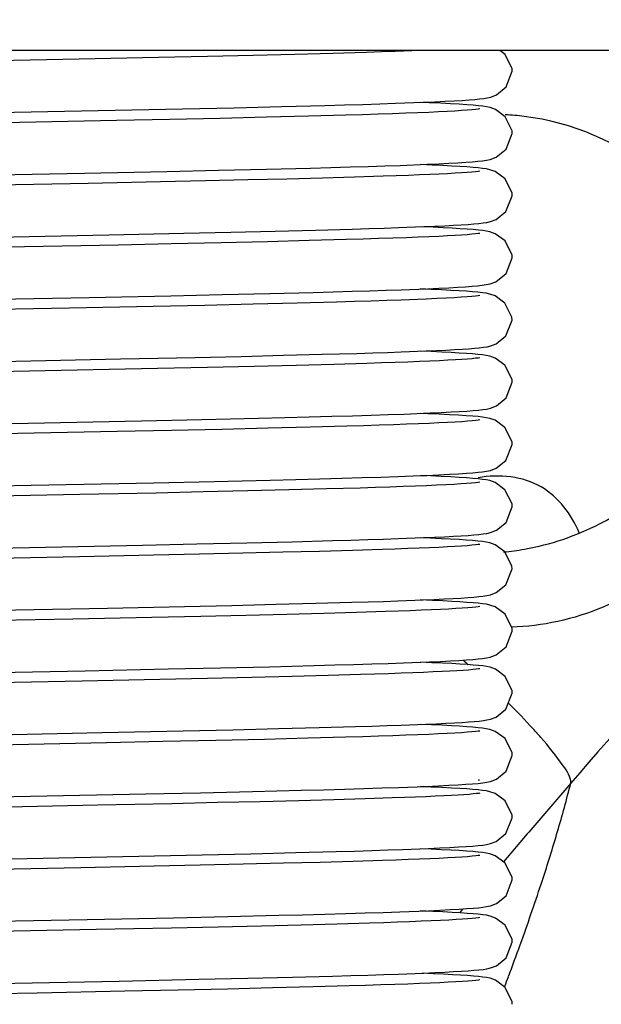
# Model space of a CAD drawing. Header units: millimetres. Extents: x 0 to 11890, y 0 to 8410.
# Tile 35 of 190: x 3721 to 3749, y 5678 to 5726. Entities that reach past the tile are written whole.
import ezdxf

# ---------------------------------------------------------------- set-up
doc = ezdxf.new("R2010")
doc.units = ezdxf.units.MM
doc.header["$LTSCALE"] = 653.95
doc.layers.get('0').update_dxf_attribs({"linetype": 'CONTINUOUS'})
for name, color, linetype in [('304103000068DXF_CONTINUOUS_LINE', 7, 'CONTINUOUS'), ('304103000083DXF_CONTINUOUS_LINE', 7, 'CONTINUOUS'), ('304199000001_DXF_DIMENSION', 7, 'CONTINUOUS'), ('304199000029DXF_CONTINUOUS_LINE', 7, 'CONTINUOUS')]:
    doc.layers.add(name, color=color, linetype=linetype)
doc.styles.get("Standard").update_dxf_attribs({"font": 'txt', "width": 0.7})
doc.dimstyles.new('DIMSTYLE_1', dxfattribs={"dimtxt": 100, "dimasz": 60, "dimexe": 5, "dimexo": 0.2, "dimgap": 2.5, "dimtad": 1, "dimdsep": 46, "dimtxsty": 'Standard', "dimblk": '_FILLED', "dimblk1": '_FILLED', "dimblk2": '_FILLED', "dimcen": 0.09, "dimclrt": 5, "dimazin": 2, "dimtp": 0.01, "dimtm": 0.01, "dimtfac": 1, "dimtofl": 0, "dimtmove": 0, "dimatfit": 3, "dimldrblk": '_FILLED', "dimfxl": 0, "dimtolj": 1, "dimarcsym": 0})

# ---------------------------------------------------------------- blocks, each defined once
blk = doc.blocks.new('_FILLED')
at = {"color": 0, "linetype": 'ByBlock'}
blk.add_solid([(0, 0), (-1, 0.16667), (-1, -0.16667)], dxfattribs=at)
blk = doc.blocks.new('*D32')
at = {"layer": '304199000001_DXF_DIMENSION', "color": 2, "linetype": 'Continuous'}
for p, q in [((3719.918, 6169.54), (3719.918, 5570.113)), ((4304.918, 5656.091), (4304.918, 6169.54)), ((3719.918, 6119.54), (4012.418, 6119.54)), ((4304.918, 6119.54), (4012.418, 6119.54))]:
    blk.add_line(p, q, dxfattribs=at)
at = {"layer": '304199000001_DXF_DIMENSION', "color": 2, "linetype": 'Continuous', "xscale": 60, "yscale": 60, "zscale": 60, "rotation": 180}
blk.add_blockref('_FILLED', (3719.918, 6119.54), dxfattribs=at)
at = {"layer": '304199000001_DXF_DIMENSION', "color": 2, "linetype": 'Continuous', "xscale": 60, "yscale": 60, "zscale": 60}
blk.add_blockref('_FILLED', (4304.918, 6119.54), dxfattribs=at)

msp = doc.modelspace()

# ---------------------------------------------------------------- linework, layer by layer
at = {"layer": '304103000068DXF_CONTINUOUS_LINE', "color": 7, "linetype": 'Continuous'}
msp.add_line((3759.918, 5724.091), (3704.918, 5724.091), dxfattribs=at)
at = {"layer": '304103000083DXF_CONTINUOUS_LINE', "color": 9, "linetype": 'Continuous'}
for p, q in [((3747.745, 5688.758), (3745.725, 5686.398)), ((3745.647, 5686.306), (3744.496, 5684.964)), ((3745.725, 5686.398), (3745.647, 5686.306)), ((3742.543, 5682.692), (3742.378, 5682.5)), ((3745.3, 5680.959), (3745.375, 5681.166))]:
    msp.add_line(p, q, dxfattribs=at)
at = {"layer": '304103000083DXF_CONTINUOUS_LINE', "color": 7, "linetype": 'Continuous'}
for centre, radius, start, end in [((3743.922, 5708.356), 12.657, 82.8443, 87.0109), ((3743.424, 5711.839), 11.98, 275.143, 280.0248)]:
    msp.add_arc(centre, radius, start, end, dxfattribs=at)
at = {"layer": '304103000083DXF_CONTINUOUS_LINE', "color": 9, "linetype": 'Continuous'}
for centre, radius, start, end in [((3695.511, 5642.637), 70.157, 47.63087, 47.89891), ((3724.908, 5672.105), 28.519, 41.9618, 42.4941), ((3727.301, 5674.256), 25.301, 41.3271, 41.9637), ((3687.956, 5703.867), 61.668, 343.56657, 345.81864), ((3669.262, 5709.334), 81.146, 341.86045, 343.59798), ((3646.784, 5716.715), 104.804, 340.17231, 341.85163), ((3619.745, 5726.406), 133.527, 339.39937, 340.10127), ((3606.918, 5731.205), 147.223, 339.21627, 339.4074)]:
    msp.add_arc(centre, radius, start, end, dxfattribs=at)
at = {"layer": '304103000083DXF_CONTINUOUS_LINE', "color": 7, "linetype": 'Continuous'}
for points, knots in [([(3755.813, 5712.481), (3755.096, 5714.669), (3752.323, 5718.726), (3747.802, 5720.625), (3745.499, 5720.914)], [0, 0, 0, 0, 0.498057, 1, 1, 1, 1]), ([(3745.509, 5700.042), (3746.766, 5700.264), (3751.465, 5701.856), (3755.325, 5706.175), (3756.143, 5709.751)], [0, 0, 0, 0, 0.258127, 1, 1, 1, 1]), ([(3756.418, 5708.602), (3756.418, 5705.471), (3754.263, 5698.937), (3747.855, 5696.355), (3744.871, 5696.281)], [0, 0, 0, 0, 0.512015, 1, 1, 1, 1])]:
    msp.add_open_spline(points, degree=3, knots=knots, dxfattribs=at)
at = {"layer": '304103000083DXF_CONTINUOUS_LINE', "color": 9, "linetype": 'Continuous'}
for points in [[(3780.25, 5715.995), (3768.061, 5708.835), (3756.919, 5699.513), (3747.745, 5688.758)], [(3745.936, 5691.37), (3745.549, 5691.792), (3745.151, 5692.204), (3744.745, 5692.609)]]:
    msp.add_open_spline(points, degree=3, dxfattribs=at)
for points, knots in [([(3748.156, 5700.829), (3747.778, 5701.71), (3746.493, 5703.461), (3744.291, 5703.667), (3743.283, 5703.49)], [0, 0, 0, 0, 0.483348, 1, 1, 1, 1]), ([(3747.745, 5688.758), (3747.754, 5689.06), (3747.205, 5689.856), (3746.686, 5690.525), (3746.301, 5690.963)], [0, 0, 0, 0, 0.341045, 1, 1, 1, 1])]:
    msp.add_open_spline(points, degree=3, knots=knots, dxfattribs=at)
at = {"layer": '304199000029DXF_CONTINUOUS_LINE', "color": 7, "linetype": 'Continuous'}
for p, q in [((3727.849, 5723.753), (3724.032, 5723.674)), ((3730.219, 5723.805), (3727.849, 5723.753)), ((3732.421, 5723.856), (3730.219, 5723.805)), ((3734.44, 5723.905), (3732.421, 5723.856)), ((3736.262, 5723.953), (3734.44, 5723.905)), ((3737.879, 5724), (3736.262, 5723.953)), ((3740.471, 5724.091), (3739.28, 5724.046)), ((3724.032, 5723.674), (3715.813, 5723.508)), ((3744.918, 5723.091), (3744.91, 5723.215)), ((3731.505, 5721.334), (3733.799, 5721.389)), ((3733.799, 5721.389), (3735.872, 5721.442)), ((3739.294, 5721.546), (3740.618, 5721.596)), ((3740.914, 5721.574), (3740.495, 5721.591)), ((3717.585, 5721.044), (3724.943, 5721.193)), ((3724.943, 5721.193), (3729.01, 5721.278)), ((3729.01, 5721.278), (3731.505, 5721.334)), ((3733.067, 5720.871), (3730.828, 5720.819)), ((3735.094, 5720.922), (3733.067, 5720.871)), ((3736.892, 5720.971), (3735.094, 5720.922)), ((3728.404, 5720.765), (3725.827, 5720.711)), ((3730.828, 5720.819), (3728.404, 5720.765)), ((3744.918, 5720.091), (3744.91, 5720.214)), ((3739.516, 5718.554), (3740.817, 5718.604)), ((3741.064, 5718.567), (3740.496, 5718.591)), ((3716.017, 5718.012), (3724.287, 5718.179)), ((3724.287, 5718.179), (3728.256, 5718.262)), ((3728.256, 5718.262), (3730.744, 5718.317)), ((3730.744, 5718.317), (3733.066, 5718.371)), ((3733.066, 5718.371), (3735.192, 5718.424)), ((3738.699, 5718.027), (3737.315, 5717.983)), ((3739.326, 5718.048), (3738.699, 5718.027)), ((3724.456, 5717.683), (3716.844, 5717.529)), ((3727.956, 5717.756), (3724.456, 5717.683)), ((3730.131, 5717.803), (3727.956, 5717.756)), ((3732.163, 5717.849), (3730.131, 5717.803)), ((3734.042, 5717.895), (3732.163, 5717.849)), ((3735.762, 5717.94), (3734.042, 5717.895)), ((3737.315, 5717.983), (3735.762, 5717.94)), ((3744.918, 5717.091), (3744.91, 5717.217)), ((3715.554, 5715.002), (3725.461, 5715.203)), ((3725.461, 5715.203), (3729.072, 5715.28)), ((3729.072, 5715.28), (3731.347, 5715.33)), ((3731.347, 5715.33), (3733.477, 5715.381)), ((3733.477, 5715.381), (3735.435, 5715.431)), ((3735.435, 5715.431), (3737.197, 5715.48)), ((3739.44, 5715.551), (3740.66, 5715.597)), ((3728.47, 5714.767), (3725.907, 5714.712)), ((3730.882, 5714.82), (3728.47, 5714.767)), ((3733.109, 5714.872), (3730.882, 5714.82)), ((3735.127, 5714.923), (3733.109, 5714.872)), ((3736.917, 5714.972), (3735.127, 5714.923)), ((3728.458, 5712.266), (3730.926, 5712.321)), ((3730.926, 5712.321), (3733.223, 5712.375)), ((3733.223, 5712.375), (3735.32, 5712.428)), ((3739.565, 5712.555), (3740.838, 5712.605)), ((3741.006, 5712.57), (3740.496, 5712.591)), ((3717.6, 5712.044), (3724.507, 5712.184)), ((3724.507, 5712.184), (3728.458, 5712.266)), ((3732.419, 5711.855), (3730.099, 5711.802)), ((3734.54, 5711.908), (3732.419, 5711.855)), ((3736.444, 5711.958), (3734.54, 5711.908)), ((3740.772, 5712.103), (3739.566, 5712.056)), ((3723.57, 5711.664), (3716.409, 5711.52)), ((3727.598, 5711.748), (3723.57, 5711.664)), ((3730.099, 5711.802), (3727.598, 5711.748)), ((3744.918, 5711.091), (3744.908, 5711.226)), ((3735.751, 5709.439), (3737.427, 5709.486)), ((3739.569, 5709.556), (3740.746, 5709.601)), ((3741.013, 5709.569), (3740.497, 5709.591)), ((3726.029, 5709.215), (3729.623, 5709.292)), ((3729.623, 5709.292), (3731.837, 5709.342)), ((3731.837, 5709.342), (3733.884, 5709.391)), ((3733.884, 5709.391), (3735.751, 5709.439)), ((3737.905, 5709.001), (3736.315, 5708.955)), ((3723.94, 5708.672), (3714.643, 5708.484)), ((3727.807, 5708.752), (3723.94, 5708.672)), ((3730.224, 5708.805), (3727.807, 5708.752)), ((3732.466, 5708.857), (3730.224, 5708.805)), ((3734.502, 5708.907), (3732.466, 5708.857)), ((3736.315, 5708.955), (3734.502, 5708.907)), ((3744.918, 5708.091), (3744.909, 5708.225)), ((3727.03, 5706.236), (3729.94, 5706.299)), ((3729.94, 5706.299), (3732.687, 5706.362)), ((3738.942, 5706.534), (3739.69, 5706.56)), ((3739.69, 5706.56), (3740.964, 5706.61)), ((3740.843, 5706.577), (3740.494, 5706.591)), ((3728.477, 5705.767), (3725.864, 5705.712)), ((3730.914, 5705.821), (3728.477, 5705.767)), ((3733.15, 5705.873), (3730.914, 5705.821)), ((3735.166, 5705.924), (3733.15, 5705.873)), ((3736.949, 5705.973), (3735.166, 5705.924)), ((3744.918, 5705.091), (3744.909, 5705.222)), ((3727.629, 5703.249), (3730.535, 5703.312)), ((3730.535, 5703.312), (3733.236, 5703.375)), ((3740.976, 5703.571), (3740.494, 5703.591)), ((3717.497, 5703.042), (3721.716, 5703.127)), ((3721.716, 5703.127), (3727.629, 5703.249)), ((3732.159, 5702.849), (3730.019, 5702.801)), ((3734.145, 5702.898), (3732.159, 5702.849)), ((3735.959, 5702.945), (3734.145, 5702.898)), ((3737.587, 5702.992), (3735.959, 5702.945)), ((3724.068, 5702.675), (3715.928, 5702.51)), ((3727.739, 5702.751), (3724.068, 5702.675)), ((3730.019, 5702.801), (3727.739, 5702.751)), ((3744.918, 5702.091), (3744.909, 5702.223)), ((3734.305, 5700.401), (3736.249, 5700.453)), ((3739.411, 5700.55), (3740.644, 5700.597)), ((3740.981, 5700.571), (3740.496, 5700.591)), ((3727.091, 5700.237), (3729.699, 5700.293)), ((3729.699, 5700.293), (3732.116, 5700.348)), ((3732.116, 5700.348), (3734.305, 5700.401)), ((3737.221, 5699.981), (3735.623, 5699.936)), ((3738.639, 5700.025), (3737.221, 5699.981)), ((3739.28, 5700.046), (3738.639, 5700.025)), ((3724.054, 5699.674), (3715.158, 5699.494)), ((3727.608, 5699.748), (3724.054, 5699.674)), ((3729.832, 5699.796), (3727.608, 5699.748)), ((3731.919, 5699.844), (3729.832, 5699.796)), ((3733.853, 5699.89), (3731.919, 5699.844)), ((3735.623, 5699.936), (3733.853, 5699.89)), ((3744.918, 5699.091), (3744.908, 5699.226)), ((3725.396, 5697.202), (3729.104, 5697.28)), ((3729.104, 5697.28), (3731.392, 5697.331)), ((3731.392, 5697.331), (3733.509, 5697.382)), ((3733.509, 5697.382), (3735.442, 5697.431)), ((3735.442, 5697.431), (3737.178, 5697.479)), ((3739.399, 5697.55), (3740.621, 5697.596)), ((3741.069, 5697.567), (3740.498, 5697.591)), ((3723.732, 5696.668), (3713.188, 5696.454)), ((3727.533, 5696.747), (3723.732, 5696.668)), ((3729.892, 5696.798), (3727.533, 5696.747)), ((3732.069, 5696.847), (3729.892, 5696.798)), ((3734.048, 5696.895), (3732.069, 5696.847)), ((3735.827, 5696.941), (3734.048, 5696.895)), ((3737.41, 5696.986), (3735.827, 5696.941)), ((3738.8, 5697.03), (3737.41, 5696.986)), ((3739.424, 5697.051), (3738.8, 5697.03)), ((3728.32, 5694.263), (3730.845, 5694.319)), ((3730.845, 5694.319), (3733.207, 5694.374)), ((3733.207, 5694.374), (3735.364, 5694.429)), ((3738.941, 5694.534), (3739.67, 5694.559)), ((3739.67, 5694.559), (3740.929, 5694.608)), ((3741.048, 5694.568), (3740.497, 5694.591)), ((3716.18, 5694.015), (3724.323, 5694.18)), ((3724.323, 5694.18), (3728.32, 5694.263)), ((3730.225, 5693.805), (3727.914, 5693.755)), ((3732.357, 5693.854), (3730.225, 5693.805)), ((3734.298, 5693.901), (3732.357, 5693.854)), ((3736.044, 5693.947), (3734.298, 5693.901)), ((3737.596, 5693.992), (3736.044, 5693.947)), ((3738.955, 5694.035), (3737.596, 5693.992)), ((3724.176, 5693.677), (3713.597, 5693.462)), ((3727.914, 5693.755), (3724.176, 5693.677)), ((3744.918, 5693.091), (3744.91, 5693.215)), ((3733.639, 5691.385), (3735.614, 5691.435)), ((3735.614, 5691.435), (3737.363, 5691.484)), ((3739.56, 5691.555), (3740.747, 5691.601)), ((3741.03, 5691.569), (3740.497, 5691.591)), ((3716.839, 5691.029), (3725.126, 5691.196)), ((3725.126, 5691.196), (3729.042, 5691.279)), ((3729.042, 5691.279), (3731.444, 5691.333)), ((3731.444, 5691.333), (3733.639, 5691.385)), ((3736.898, 5690.971), (3735.064, 5690.921)), ((3725.353, 5690.701), (3712.634, 5690.442)), ((3728.065, 5690.758), (3725.353, 5690.701)), ((3730.617, 5690.814), (3728.065, 5690.758)), ((3732.962, 5690.868), (3730.617, 5690.814)), ((3735.064, 5690.921), (3732.962, 5690.868)), ((3744.621, 5689.33), (3744.918, 5690.091)), ((3739.429, 5688.551), (3740.788, 5688.603)), ((3741.017, 5688.569), (3740.495, 5688.591)), ((3743.27, 5688.922), (3743.344, 5688.91)), ((3716.405, 5688.02), (3727.241, 5688.24)), ((3727.241, 5688.24), (3729.879, 5688.297)), ((3729.879, 5688.297), (3732.397, 5688.355)), ((3732.397, 5688.355), (3734.733, 5688.412)), ((3741.531, 5688.546), (3741.017, 5688.569)), ((3728.501, 5687.767), (3724.934, 5687.692)), ((3730.707, 5687.816), (3728.501, 5687.767)), ((3732.754, 5687.863), (3730.707, 5687.816)), ((3734.627, 5687.91), (3732.754, 5687.863)), ((3736.318, 5687.955), (3734.627, 5687.91)), ((3737.821, 5687.999), (3736.318, 5687.955)), ((3739.134, 5688.041), (3737.821, 5687.999)), ((3744.918, 5687.091), (3744.909, 5687.218)), ((3726.133, 5685.217), (3729.966, 5685.299)), ((3729.966, 5685.299), (3732.317, 5685.353)), ((3732.317, 5685.353), (3734.475, 5685.406)), ((3734.475, 5685.406), (3736.423, 5685.457)), ((3739.633, 5685.558), (3740.885, 5685.607)), ((3741.008, 5685.57), (3740.496, 5685.591)), ((3729.864, 5684.797), (3727.649, 5684.749)), ((3731.946, 5684.844), (3729.864, 5684.797)), ((3733.879, 5684.891), (3731.946, 5684.844)), ((3735.649, 5684.937), (3733.879, 5684.891)), ((3737.247, 5684.981), (3735.649, 5684.937)), ((3738.665, 5685.025), (3737.247, 5684.981)), ((3739.306, 5685.047), (3738.665, 5685.025)), ((3724.118, 5684.676), (3714.014, 5684.471)), ((3727.649, 5684.749), (3724.118, 5684.676)), ((3744.918, 5684.091), (3744.909, 5684.223)), ((3739.495, 5682.553), (3740.86, 5682.606)), ((3741.083, 5682.566), (3740.496, 5682.591)), ((3717.395, 5682.04), (3724.415, 5682.182)), ((3724.415, 5682.182), (3728.573, 5682.269)), ((3728.573, 5682.269), (3731.204, 5682.327)), ((3731.204, 5682.327), (3733.655, 5682.385)), ((3736.48, 5681.959), (3734.738, 5681.913)), ((3738.03, 5682.005), (3736.48, 5681.959)), ((3724.85, 5681.691), (3715.313, 5681.498)), ((3728.491, 5681.767), (3724.85, 5681.691)), ((3730.733, 5681.817), (3728.491, 5681.767)), ((3732.818, 5681.865), (3730.733, 5681.817)), ((3734.738, 5681.913), (3732.818, 5681.865)), ((3739.421, 5679.55), (3740.654, 5679.597)), ((3716.515, 5679.022), (3725.959, 5679.214)), ((3725.959, 5679.214), (3729.8, 5679.296)), ((3729.8, 5679.296), (3732.164, 5679.349)), ((3732.164, 5679.349), (3734.324, 5679.402)), ((3734.324, 5679.402), (3736.257, 5679.453)), ((3722.011, 5678.633), (3716.001, 5678.512)), ((3726.225, 5678.719), (3722.011, 5678.633)), ((3728.808, 5678.774), (3726.225, 5678.719)), ((3731.189, 5678.827), (3728.808, 5678.774)), ((3733.359, 5678.878), (3731.189, 5678.827)), ((3735.315, 5678.928), (3733.359, 5678.878)), ((3737.055, 5678.976), (3735.315, 5678.928)), ((3744.918, 5678.091), (3744.91, 5678.217))]:
    msp.add_line(p, q, dxfattribs=at)
for points in [[(3739.28, 5724.046), (3738.606, 5724.024), (3737.879, 5724)], [(3744.91, 5723.215), (3744.58, 5723.899), (3744.324, 5724.091)], [(3740.618, 5721.596), (3741.184, 5721.62), (3741.685, 5721.643), (3742.126, 5721.666), (3742.508, 5721.689), (3742.835, 5721.711), (3743.112, 5721.734), (3743.345, 5721.756), (3743.542, 5721.78), (3743.713, 5721.807), (3743.886, 5721.847), (3744.161, 5721.955), (3744.628, 5722.339), (3744.918, 5723.091)], [(3735.872, 5721.442), (3736.821, 5721.469), (3737.709, 5721.495), (3738.533, 5721.521), (3739.294, 5721.546)], [(3744.91, 5720.214), (3744.58, 5720.899), (3744.108, 5721.252), (3743.85, 5721.344), (3743.679, 5721.381), (3743.503, 5721.407), (3743.293, 5721.431), (3743.038, 5721.454), (3742.729, 5721.478), (3742.363, 5721.501), (3741.94, 5721.525), (3741.457, 5721.549), (3740.914, 5721.574)], [(3739.147, 5721.042), (3738.454, 5721.019), (3737.702, 5720.995), (3736.892, 5720.971)], [(3740.891, 5721.108), (3740.365, 5721.086), (3739.784, 5721.064), (3739.147, 5721.042)], [(3743.35, 5721.272), (3743.28, 5721.261), (3743.152, 5721.246), (3742.974, 5721.228), (3742.748, 5721.21), (3742.475, 5721.191), (3742.154, 5721.171), (3741.784, 5721.15), (3741.363, 5721.129), (3740.891, 5721.108)], [(3725.827, 5720.711), (3720.381, 5720.6), (3714.863, 5720.488)], [(3740.817, 5718.604), (3741.374, 5718.628), (3741.869, 5718.653), (3742.303, 5718.677), (3742.678, 5718.7), (3742.997, 5718.724), (3743.263, 5718.748), (3743.485, 5718.772), (3743.676, 5718.8), (3743.863, 5718.841), (3744.148, 5718.949), (3744.626, 5719.336), (3744.918, 5720.091)], [(3735.192, 5718.424), (3736.175, 5718.451), (3737.1, 5718.477), (3737.966, 5718.503), (3738.771, 5718.528), (3739.516, 5718.554)], [(3744.91, 5717.217), (3744.576, 5717.903), (3744.104, 5718.254), (3743.846, 5718.345), (3743.672, 5718.382), (3743.492, 5718.408), (3743.281, 5718.432), (3743.03, 5718.455), (3742.736, 5718.477), (3742.394, 5718.499), (3742.003, 5718.522), (3741.56, 5718.544), (3741.064, 5718.567)], [(3740.945, 5718.111), (3740.45, 5718.09), (3739.91, 5718.069), (3739.326, 5718.048)], [(3743.35, 5718.272), (3743.279, 5718.261), (3743.151, 5718.246), (3742.973, 5718.228), (3742.748, 5718.21), (3742.477, 5718.191), (3742.162, 5718.171), (3741.801, 5718.151), (3741.396, 5718.131), (3740.945, 5718.111)], [(3740.66, 5715.597), (3741.189, 5715.62), (3741.664, 5715.642), (3742.088, 5715.664), (3742.462, 5715.686), (3742.788, 5715.708), (3743.068, 5715.73), (3743.307, 5715.752), (3743.51, 5715.775), (3743.69, 5715.803), (3743.873, 5715.843), (3744.146, 5715.948), (3744.613, 5716.32), (3744.918, 5717.091)], [(3737.197, 5715.48), (3737.999, 5715.504), (3738.748, 5715.527), (3739.44, 5715.551)], [(3744.918, 5714.091), (3744.909, 5714.221), (3744.572, 5714.908), (3744.099, 5715.256), (3743.844, 5715.346), (3743.672, 5715.382), (3743.495, 5715.408), (3743.287, 5715.432), (3743.038, 5715.454), (3742.747, 5715.476), (3742.41, 5715.498), (3742.026, 5715.521), (3741.591, 5715.543), (3741.104, 5715.565), (3740.562, 5715.588)], [(3743.35, 5715.272), (3743.281, 5715.261), (3743.154, 5715.246), (3742.976, 5715.229), (3742.751, 5715.21), (3742.479, 5715.191), (3742.159, 5715.171), (3741.791, 5715.151), (3741.372, 5715.13), (3740.901, 5715.109)], [(3725.907, 5714.712), (3720.49, 5714.602), (3714.995, 5714.491)], [(3739.164, 5715.042), (3738.473, 5715.019), (3737.724, 5714.996), (3736.917, 5714.972)], [(3740.901, 5715.109), (3740.377, 5715.087), (3739.798, 5715.065), (3739.164, 5715.042)], [(3740.838, 5712.605), (3741.384, 5712.629), (3741.869, 5712.653), (3742.296, 5712.676), (3742.667, 5712.7), (3742.984, 5712.723), (3743.251, 5712.746), (3743.474, 5712.771), (3743.667, 5712.799), (3743.854, 5712.838), (3744.136, 5712.943), (3744.624, 5713.334), (3744.918, 5714.091)], [(3735.32, 5712.428), (3736.287, 5712.454), (3737.196, 5712.479), (3738.046, 5712.505), (3738.836, 5712.53), (3739.565, 5712.555)], [(3744.908, 5711.226), (3744.566, 5711.914), (3744.093, 5712.259), (3743.838, 5712.347), (3743.663, 5712.384), (3743.48, 5712.41), (3743.264, 5712.434), (3743.007, 5712.457), (3742.708, 5712.479), (3742.36, 5712.501), (3741.963, 5712.524), (3741.512, 5712.547), (3741.006, 5712.57)], [(3739.566, 5712.056), (3738.873, 5712.032), (3738.121, 5712.008), (3737.311, 5711.983), (3736.444, 5711.958)], [(3743.351, 5712.272), (3743.349, 5712.272), (3743.28, 5712.261), (3743.152, 5712.246), (3742.972, 5712.228), (3742.742, 5712.209), (3742.461, 5712.19), (3742.126, 5712.169), (3741.734, 5712.148), (3741.283, 5712.126), (3740.772, 5712.103)], [(3740.746, 5709.601), (3741.259, 5709.623), (3741.721, 5709.645), (3742.135, 5709.667), (3742.5, 5709.689), (3742.818, 5709.71), (3743.093, 5709.732), (3743.326, 5709.754), (3743.526, 5709.777), (3743.703, 5709.805), (3743.88, 5709.845), (3744.151, 5709.951), (3744.618, 5710.326), (3744.918, 5711.091)], [(3737.427, 5709.486), (3738.191, 5709.51), (3738.905, 5709.533), (3739.569, 5709.556)], [(3744.909, 5708.225), (3744.567, 5708.913), (3744.094, 5709.259), (3743.839, 5709.347), (3743.664, 5709.383), (3743.481, 5709.41), (3743.266, 5709.434), (3743.01, 5709.457), (3742.71, 5709.479), (3742.363, 5709.501), (3741.966, 5709.524), (3741.516, 5709.546), (3741.013, 5709.569)], [(3714.092, 5708.972), (3719.509, 5709.083), (3726.029, 5709.215)], [(3739.279, 5709.046), (3738.619, 5709.024), (3737.905, 5709.001)], [(3740.949, 5709.111), (3740.443, 5709.09), (3739.887, 5709.068), (3739.279, 5709.046)], [(3743.35, 5709.272), (3743.282, 5709.262), (3743.155, 5709.246), (3742.979, 5709.229), (3742.757, 5709.211), (3742.489, 5709.191), (3742.175, 5709.172), (3741.814, 5709.152), (3741.406, 5709.132), (3740.949, 5709.111)], [(3740.964, 5706.61), (3741.498, 5706.634), (3741.968, 5706.658), (3742.378, 5706.681), (3742.733, 5706.704), (3743.034, 5706.727), (3743.286, 5706.75), (3743.497, 5706.774), (3743.679, 5706.801), (3743.867, 5706.841), (3744.16, 5706.955), (3744.623, 5707.333), (3744.918, 5708.091)], [(3714.895, 5705.989), (3719.998, 5706.092), (3727.03, 5706.236)], [(3732.687, 5706.362), (3733.953, 5706.392), (3735.129, 5706.422), (3736.213, 5706.452), (3737.207, 5706.48), (3738.116, 5706.507), (3738.942, 5706.534)], [(3744.909, 5705.222), (3744.57, 5705.909), (3744.098, 5706.257), (3743.843, 5706.346), (3743.67, 5706.382), (3743.491, 5706.409), (3743.277, 5706.433), (3743.016, 5706.456), (3742.699, 5706.48), (3742.325, 5706.504), (3741.892, 5706.528), (3741.399, 5706.552), (3740.843, 5706.577)], [(3743.351, 5706.272), (3743.282, 5706.262), (3743.156, 5706.246), (3742.979, 5706.229), (3742.755, 5706.21), (3742.485, 5706.191), (3742.167, 5706.171), (3741.8, 5706.151), (3741.383, 5706.13), (3740.915, 5706.109)], [(3725.864, 5705.712), (3720.266, 5705.598), (3714.561, 5705.482)], [(3739.186, 5706.043), (3738.498, 5706.02), (3737.753, 5705.997), (3736.949, 5705.973)], [(3740.915, 5706.109), (3740.393, 5706.088), (3739.817, 5706.065), (3739.186, 5706.043)], [(3740.803, 5703.603), (3741.385, 5703.629), (3741.894, 5703.654), (3742.333, 5703.678), (3742.706, 5703.702), (3743.019, 5703.726), (3743.279, 5703.749), (3743.493, 5703.773), (3743.678, 5703.8), (3743.866, 5703.841), (3744.151, 5703.95), (3744.615, 5704.324), (3744.918, 5705.091)], [(3733.236, 5703.375), (3734.476, 5703.406), (3735.631, 5703.436), (3736.702, 5703.465), (3737.687, 5703.494), (3738.588, 5703.522), (3739.407, 5703.55)], [(3739.407, 5703.55), (3740.144, 5703.577), (3740.803, 5703.603)], [(3744.909, 5702.223), (3744.569, 5702.911), (3744.097, 5703.257), (3743.841, 5703.347), (3743.666, 5703.383), (3743.484, 5703.409), (3743.27, 5703.433), (3743.015, 5703.456), (3742.714, 5703.479), (3742.363, 5703.501), (3741.958, 5703.524), (3741.497, 5703.547), (3740.976, 5703.571)], [(3739.019, 5703.037), (3738.328, 5703.015), (3737.587, 5702.992)], [(3740.787, 5703.104), (3740.249, 5703.082), (3739.659, 5703.06), (3739.019, 5703.037)], [(3743.349, 5703.272), (3743.274, 5703.261), (3743.141, 5703.245), (3742.955, 5703.227), (3742.719, 5703.208), (3742.433, 5703.188), (3742.097, 5703.167), (3741.711, 5703.147), (3741.274, 5703.125), (3740.787, 5703.104)], [(3740.644, 5700.597), (3741.177, 5700.619), (3741.657, 5700.642), (3742.084, 5700.664), (3742.461, 5700.686), (3742.788, 5700.708), (3743.069, 5700.73), (3743.308, 5700.752), (3743.51, 5700.775), (3743.689, 5700.802), (3743.875, 5700.844), (3744.158, 5700.954), (3744.622, 5701.332), (3744.918, 5702.091)], [(3736.249, 5700.453), (3737.13, 5700.478), (3737.949, 5700.502), (3738.71, 5700.526), (3739.411, 5700.55)], [(3744.908, 5699.226), (3744.565, 5699.915), (3744.092, 5700.259), (3743.838, 5700.348), (3743.662, 5700.384), (3743.479, 5700.41), (3743.263, 5700.434), (3743.006, 5700.457), (3742.704, 5700.479), (3742.352, 5700.502), (3741.949, 5700.525), (3741.493, 5700.548), (3740.981, 5700.571)], [(3717.191, 5700.036), (3720.058, 5700.094), (3727.091, 5700.237)], [(3740.927, 5700.11), (3740.425, 5700.089), (3739.876, 5700.068), (3739.28, 5700.046)], [(3743.351, 5700.272), (3743.348, 5700.272), (3743.279, 5700.261), (3743.151, 5700.246), (3742.972, 5700.228), (3742.747, 5700.21), (3742.475, 5700.191), (3742.157, 5700.171), (3741.793, 5700.151), (3741.384, 5700.13), (3740.927, 5700.11)], [(3740.621, 5697.596), (3741.154, 5697.618), (3741.635, 5697.641), (3742.066, 5697.663), (3742.446, 5697.685), (3742.777, 5697.707), (3743.061, 5697.729), (3743.303, 5697.752), (3743.507, 5697.775), (3743.688, 5697.802), (3743.873, 5697.843), (3744.15, 5697.95), (3744.616, 5698.324), (3744.918, 5699.091)], [(3714.545, 5696.982), (3720.071, 5697.094), (3725.396, 5697.202)], [(3737.178, 5697.479), (3737.97, 5697.503), (3738.71, 5697.526), (3739.399, 5697.55)], [(3743.351, 5697.272), (3743.284, 5697.262), (3743.161, 5697.247), (3742.988, 5697.23), (3742.77, 5697.212), (3742.508, 5697.193), (3742.202, 5697.174), (3741.852, 5697.154), (3741.458, 5697.134), (3741.018, 5697.114)], [(3744.918, 5696.091), (3744.91, 5696.218), (3744.575, 5696.904), (3744.104, 5697.254), (3743.845, 5697.346), (3743.671, 5697.382), (3743.491, 5697.409), (3743.279, 5697.432), (3743.028, 5697.455), (3742.735, 5697.477), (3742.395, 5697.499), (3742.005, 5697.522), (3741.564, 5697.544), (3741.069, 5697.567)], [(3741.018, 5697.114), (3740.533, 5697.093), (3740.002, 5697.072), (3739.424, 5697.051)], [(3740.929, 5694.608), (3741.463, 5694.632), (3741.936, 5694.656), (3742.351, 5694.679), (3742.71, 5694.702), (3743.016, 5694.725), (3743.275, 5694.749), (3743.492, 5694.773), (3743.677, 5694.8), (3743.86, 5694.84), (3744.141, 5694.945), (3744.623, 5695.333), (3744.918, 5696.091)], [(3735.364, 5694.429), (3736.355, 5694.456), (3737.283, 5694.482), (3738.146, 5694.508), (3738.941, 5694.534)], [(3743.352, 5694.273), (3743.295, 5694.263), (3743.178, 5694.249), (3743.012, 5694.232), (3742.802, 5694.214), (3742.55, 5694.196), (3742.254, 5694.177), (3741.916, 5694.157), (3741.535, 5694.138), (3741.11, 5694.118), (3740.64, 5694.098)], [(3744.91, 5693.215), (3744.579, 5693.9), (3744.108, 5694.252), (3743.848, 5694.345), (3743.674, 5694.382), (3743.496, 5694.408), (3743.286, 5694.432), (3743.036, 5694.454), (3742.742, 5694.477), (3742.4, 5694.499), (3742.005, 5694.522), (3741.555, 5694.545), (3741.048, 5694.568)], [(3740.64, 5694.098), (3740.124, 5694.077), (3739.563, 5694.056), (3738.955, 5694.035)], [(3740.747, 5691.601), (3741.261, 5691.623), (3741.723, 5691.645), (3742.135, 5691.667), (3742.499, 5691.689), (3742.817, 5691.71), (3743.09, 5691.732), (3743.324, 5691.754), (3743.526, 5691.777), (3743.701, 5691.805), (3743.876, 5691.844), (3744.144, 5691.947), (3744.612, 5692.319), (3744.918, 5693.091)], [(3737.363, 5691.484), (3738.152, 5691.508), (3738.884, 5691.532), (3739.56, 5691.555)], [(3744.571, 5690.909), (3744.099, 5691.256), (3743.842, 5691.346), (3743.667, 5691.383), (3743.486, 5691.409), (3743.273, 5691.433), (3743.019, 5691.456), (3742.722, 5691.478), (3742.377, 5691.5), (3741.982, 5691.523), (3741.533, 5691.546), (3741.03, 5691.569)], [(3739.158, 5691.042), (3738.467, 5691.019), (3737.715, 5690.995), (3736.898, 5690.971)], [(3740.889, 5691.108), (3740.367, 5691.087), (3739.791, 5691.064), (3739.158, 5691.042)], [(3743.35, 5691.272), (3743.28, 5691.261), (3743.151, 5691.246), (3742.972, 5691.228), (3742.746, 5691.21), (3742.472, 5691.19), (3742.15, 5691.17), (3741.78, 5691.15), (3741.36, 5691.129), (3740.889, 5691.108)], [(3744.918, 5690.091), (3744.909, 5690.221), (3744.571, 5690.909)], [(3740.788, 5688.603), (3741.361, 5688.628), (3741.866, 5688.652), (3742.305, 5688.677), (3742.683, 5688.701), (3743.004, 5688.724), (3743.272, 5688.748), (3743.494, 5688.773), (3743.683, 5688.801), (3743.872, 5688.843), (3744.157, 5688.953), (3744.621, 5689.33)], [(3734.733, 5688.412), (3735.813, 5688.441), (3736.827, 5688.469), (3737.769, 5688.497), (3738.637, 5688.524), (3739.429, 5688.551)], [(3740.756, 5688.102), (3740.26, 5688.082), (3739.72, 5688.062), (3739.134, 5688.041)], [(3743.353, 5688.273), (3743.352, 5688.273), (3743.303, 5688.265), (3743.194, 5688.251), (3743.036, 5688.234), (3742.835, 5688.217), (3742.592, 5688.199), (3742.308, 5688.18), (3741.983, 5688.161), (3741.617, 5688.142), (3741.208, 5688.122), (3740.756, 5688.102)], [(3744.909, 5687.218), (3744.575, 5687.905), (3744.103, 5688.255), (3743.845, 5688.346), (3743.671, 5688.382), (3743.491, 5688.409), (3743.279, 5688.432), (3743.027, 5688.455), (3742.731, 5688.478), (3742.385, 5688.5), (3741.986, 5688.523), (3741.531, 5688.546)], [(3724.934, 5687.692), (3719.825, 5687.589), (3714.539, 5687.482)], [(3740.885, 5685.607), (3741.422, 5685.631), (3741.902, 5685.654), (3742.325, 5685.678), (3742.692, 5685.701), (3743.007, 5685.725), (3743.273, 5685.749), (3743.495, 5685.773), (3743.682, 5685.801), (3743.87, 5685.842), (3744.148, 5685.949), (3744.614, 5686.322), (3744.918, 5687.091)], [(3736.423, 5685.457), (3737.313, 5685.483), (3738.145, 5685.508), (3738.919, 5685.533), (3739.633, 5685.558)], [(3743.351, 5685.272), (3743.282, 5685.262), (3743.156, 5685.246), (3742.98, 5685.229), (3742.756, 5685.21), (3742.487, 5685.191), (3742.172, 5685.172), (3741.81, 5685.152), (3741.402, 5685.131), (3740.948, 5685.111)], [(3744.909, 5684.223), (3744.569, 5684.911), (3744.096, 5685.258), (3743.84, 5685.347), (3743.665, 5685.383), (3743.483, 5685.41), (3743.269, 5685.433), (3743.013, 5685.456), (3742.714, 5685.479), (3742.366, 5685.501), (3741.967, 5685.524), (3741.515, 5685.547), (3741.008, 5685.57)], [(3714.91, 5684.989), (3719.192, 5685.076), (3726.133, 5685.217)], [(3740.948, 5685.111), (3740.447, 5685.09), (3739.9, 5685.069), (3739.306, 5685.047)], [(3740.86, 5682.606), (3741.432, 5682.631), (3741.932, 5682.656), (3742.363, 5682.68), (3742.729, 5682.704), (3743.036, 5682.727), (3743.29, 5682.75), (3743.501, 5682.774), (3743.683, 5682.801), (3743.871, 5682.843), (3744.156, 5682.953), (3744.62, 5683.329), (3744.918, 5684.091)], [(3733.655, 5682.385), (3734.796, 5682.414), (3735.875, 5682.442), (3736.888, 5682.471), (3737.83, 5682.498), (3738.7, 5682.526), (3739.495, 5682.553)], [(3744.918, 5681.091), (3744.91, 5681.216), (3744.578, 5681.901), (3744.107, 5682.253), (3743.848, 5682.345), (3743.673, 5682.382), (3743.495, 5682.408), (3743.284, 5682.432), (3743.035, 5682.454), (3742.743, 5682.477), (3742.404, 5682.499), (3742.015, 5682.521), (3741.576, 5682.544), (3741.083, 5682.566)], [(3739.378, 5682.05), (3738.729, 5682.028), (3738.03, 5682.005)], [(3741.015, 5682.114), (3740.52, 5682.093), (3739.975, 5682.071), (3739.378, 5682.05)], [(3743.351, 5682.272), (3743.286, 5682.262), (3743.164, 5682.247), (3742.993, 5682.23), (3742.776, 5682.212), (3742.515, 5682.193), (3742.21, 5682.174), (3741.859, 5682.154), (3741.461, 5682.134), (3741.015, 5682.114)], [(3740.654, 5679.597), (3741.187, 5679.62), (3741.666, 5679.642), (3742.092, 5679.665), (3742.466, 5679.686), (3742.792, 5679.708), (3743.072, 5679.73), (3743.31, 5679.752), (3743.512, 5679.776), (3743.69, 5679.803), (3743.876, 5679.844), (3744.158, 5679.954), (3744.621, 5680.331), (3744.918, 5681.091)], [(3744.91, 5678.217), (3744.577, 5678.902), (3744.105, 5679.254), (3743.848, 5679.345), (3743.676, 5679.381), (3743.501, 5679.407), (3743.296, 5679.431), (3743.05, 5679.453), (3742.761, 5679.475), (3742.427, 5679.497), (3742.043, 5679.52), (3741.609, 5679.542), (3741.122, 5679.565), (3740.581, 5679.587)], [(3736.257, 5679.453), (3737.136, 5679.478), (3737.956, 5679.502), (3738.718, 5679.527), (3739.421, 5679.55)], [(3740.961, 5679.111), (3740.447, 5679.09), (3739.878, 5679.068), (3739.255, 5679.045)], [(3743.351, 5679.272), (3743.286, 5679.262), (3743.163, 5679.247), (3742.99, 5679.23), (3742.771, 5679.212), (3742.505, 5679.193), (3742.193, 5679.173), (3741.833, 5679.153), (3741.422, 5679.132), (3740.961, 5679.111)], [(3739.255, 5679.045), (3738.577, 5679.023), (3737.844, 5678.999), (3737.055, 5678.976)]]:
    msp.add_lwpolyline(points, dxfattribs=at)

# ---------------------------------------------------------------- dimensions: what is measured, and where the dimension line sits
at = {"layer": '304199000001_DXF_DIMENSION', "color": 2, "linetype": 'Continuous'}
dim = msp.add_linear_dim(base=(4304.918, 6119.54), p1=(3719.918, 5569.913), p2=(4304.918, 5655.891), dimstyle='DIMSTYLE_1', dxfattribs=at)
dim.commit()
dim.dimension.update_dxf_attribs({"geometry": '*D32', "text_midpoint": (4082.959, 6119.54), "dimtype": 160})

doc.saveas('drawing.dxf')
